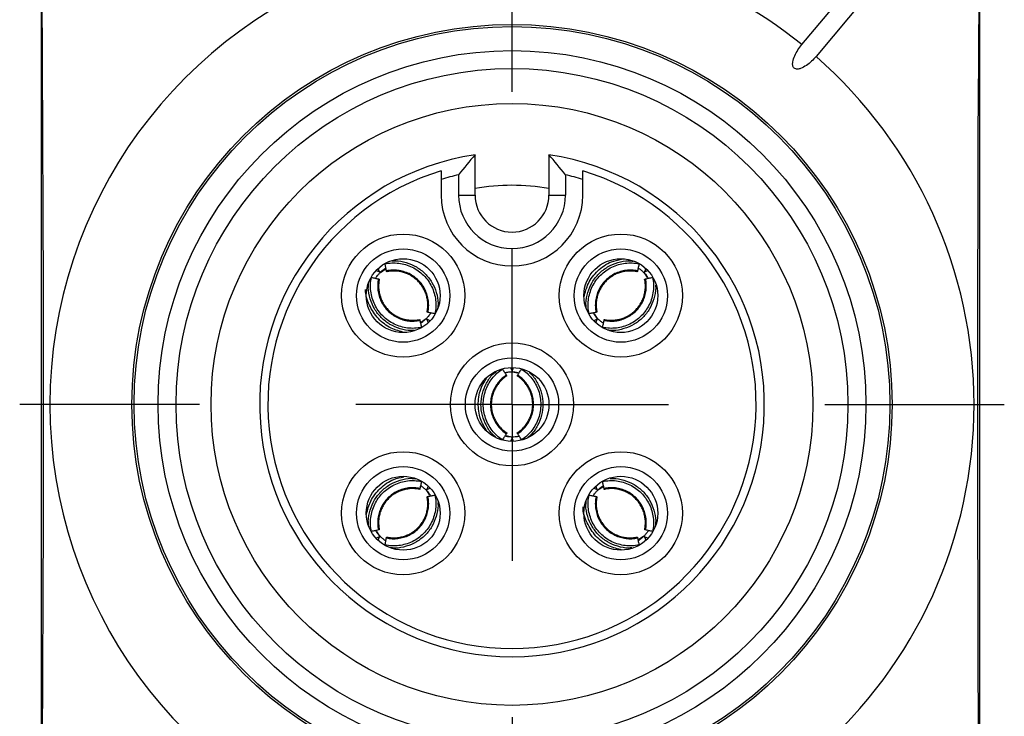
# Model space of a CAD drawing. Header units: millimetres. Extents: x 6 to 273, y 6 to 210.
# Tile 35 of 44: x 199 to 215, y 85 to 96. Entities that reach past the tile are written whole.
import ezdxf

# ---------------------------------------------------------------- set-up
doc = ezdxf.new("R2010")
doc.units = ezdxf.units.MM
doc.linetypes.add('SLD-Center', pattern=[19.05, 15.24, -1.27, 1.27, -1.27])
doc.layers.add('CENTER', color=40, linetype='SLD-Center')

# ---------------------------------------------------------------- blocks, each defined once
blk = doc.blocks.new('SW_CENTERMARKSYMBOL_1')
at = {"layer": 'CENTER', "color": 0}
for p, q in [((0, 5.08), (0, 7.9985)), ((0, 0), (0, 2.54)), ((-5.08, 0), (-7.9985, 0)), ((0, 0), (-2.54, 0)), ((0, 0), (0, -2.54)), ((0, 0), (2.54, 0)), ((5.08, 0), (7.9985, 0)), ((0, -5.08), (0, -7.9985))]:
    blk.add_line(p, q, dxfattribs=at)

msp = doc.modelspace()

# ---------------------------------------------------------------- linework, layer by layer
for p, q in [((212.207, 95.932), (213.92, 97.973)), ((214.149, 97.78), (212.437, 95.739)), ((199.848, 96.795), (199.848, 83.377)), ((215.098, 83.321), (215.098, 96.851)), ((206.898, 93.486), (206.898, 94.142)), ((208.098, 94.142), (208.098, 93.486)), ((206.63, 93.818), (206.63, 93.486)), ((208.366, 93.818), (208.366, 93.486)), ((206.348, 93.741), (206.348, 93.486)), ((208.648, 93.486), (208.648, 93.741)), ((206.63, 93.486), (206.898, 93.486)), ((208.098, 93.486), (208.366, 93.486)), ((205.289, 92.261), (205.346, 92.238)), ((205.346, 92.238), (205.323, 92.294)), ((205.359, 92.232), (205.435, 92.283)), ((209.644, 92.225), (209.695, 92.148)), ((209.673, 92.294), (209.65, 92.238)), ((209.65, 92.238), (209.706, 92.261)), ((208.887, 91.483), (208.836, 91.559)), ((206.101, 91.475), (206.025, 91.425)), ((206.114, 91.47), (206.137, 91.413)), ((206.171, 91.446), (206.114, 91.47)), ((208.881, 91.47), (208.825, 91.446)), ((208.858, 91.413), (208.881, 91.47)), ((207.474, 90.686), (207.498, 90.629)), ((207.498, 90.629), (207.521, 90.686)), ((207.503, 90.616), (207.593, 90.598)), ((207.492, 89.556), (207.403, 89.574)), ((207.498, 89.543), (207.474, 89.486)), ((207.521, 89.486), (207.498, 89.543)), ((206.109, 88.689), (206.159, 88.613)), ((206.137, 88.759), (206.114, 88.702)), ((206.114, 88.702), (206.171, 88.726)), ((208.825, 88.726), (208.881, 88.702)), ((208.881, 88.702), (208.858, 88.759)), ((208.895, 88.697), (208.971, 88.747)), ((205.351, 87.947), (205.301, 88.023)), ((205.346, 87.934), (205.289, 87.911)), ((205.323, 87.878), (205.346, 87.934)), ((209.636, 87.94), (209.56, 87.889)), ((209.706, 87.911), (209.65, 87.934)), ((209.65, 87.934), (209.673, 87.878))]:
    msp.add_line(p, q)
at = {"flags": 128}
for points in [[(199.857, 96.798), (199.865, 95.632), (199.872, 94.433), (199.877, 93.209), (199.88, 91.967), (199.882, 90.714), (199.882, 89.458), (199.88, 88.205), (199.877, 86.963), (199.872, 85.739), (199.865, 84.54), (199.857, 83.374)], [(215.089, 83.317), (215.08, 84.493), (215.074, 85.701), (215.069, 86.936), (215.065, 88.188), (215.064, 89.452), (215.064, 90.72), (215.065, 91.984), (215.069, 93.236), (215.074, 94.471), (215.08, 95.679), (215.089, 96.855)]]:
    msp.add_lwpolyline(points, dxfattribs=at)
for centre, radius in [((207.498, 90.086), 6.175), ((207.498, 90.086), 6.14), ((207.498, 90.086), 5.75), ((207.498, 90.086), 5.458), ((207.498, 90.086), 4.89), ((205.73, 91.854), 1), ((209.266, 91.854), 1), ((205.73, 91.854), 0.758), ((209.266, 91.854), 0.758), ((205.73, 91.854), 0.6), ((209.266, 91.854), 0.6), ((207.498, 90.086), 1), ((207.498, 90.086), 0.758), ((207.498, 90.086), 0.6), ((205.73, 88.318), 1), ((209.266, 88.318), 1), ((205.73, 88.318), 0.758), ((209.266, 88.318), 0.758), ((205.73, 88.318), 0.6), ((209.266, 88.318), 0.6)]:
    msp.add_circle(centre, radius)
for centre, radius, start, end in [((207.498, 90.086), 7.507, 107.8335, 252.1665), ((207.498, 90.086), 7.507, 51.145, 72.1665), ((207.498, 90.086), 7.507, 311.145, 48.855), ((207.498, 90.086), 4.1, 98.415, 81.585), ((207.498, 90.086), 3.966, 106.8557, 73.1443), ((207.498, 90.086), 3.832, 103.0909, 107.4636), ((207.498, 90.086), 3.832, 72.5364, 76.9091), ((207.498, 90.086), 3.56, 80.3207, 99.711), ((207.498, 93.486), 1.15, 180, 0), ((207.498, 93.486), 0.868, 180, 0), ((207.498, 93.486), 0.6, 180, 0)]:
    msp.add_arc(centre, radius, start, end)
for points, knots in [([(212.437, 95.739), (212.391, 95.684), (212.34, 95.635), (212.251, 95.575), (212.22, 95.557), (212.17, 95.539), (212.152, 95.535), (212.116, 95.534), (212.097, 95.538), (212.069, 95.561), (212.062, 95.579), (212.056, 95.615), (212.057, 95.633), (212.065, 95.686), (212.078, 95.72), (212.121, 95.817), (212.161, 95.877), (212.207, 95.932)], [0, 0, 0, 0, 0.25, 0.25, 0.375, 0.375, 0.4375, 0.4375, 0.5, 0.5, 0.5625, 0.5625, 0.625, 0.625, 0.75, 0.75, 1, 1, 1, 1]), ([(205.434, 92.37), (205.47, 92.378), (205.545, 92.388), (205.659, 92.383), (205.77, 92.36), (205.877, 92.319), (205.976, 92.261), (206.063, 92.187), (206.137, 92.099), (206.195, 92.001), (206.237, 91.894), (206.26, 91.782), (206.264, 91.669), (206.254, 91.594), (206.247, 91.558)], [0.0001792, 0.0001792, 0.0001792, 0.0001792, 0.0115826, 0.0231843, 0.0348021, 0.0464325, 0.0580714, 0.0697147, 0.081358, 0.0929969, 0.1046273, 0.1162451, 0.1278468, 0.1392502, 0.1392502, 0.1392502, 0.1392502]), ([(205.459, 92.255), (205.456, 92.265), (205.454, 92.275), (205.452, 92.285), (205.45, 92.294), (205.448, 92.304), (205.446, 92.314), (205.442, 92.333), (205.438, 92.351), (205.434, 92.37)], [0, 0, 0, 0, 0.0000425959, 0.0000425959, 0.0000425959, 0.0000851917, 0.0000851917, 0.0000851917, 0.0001677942, 0.0001677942, 0.0001677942, 0.0001677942]), ([(205.559, 92.416), (205.574, 92.418), (205.648, 92.426), (205.783, 92.394), (205.949, 92.327), (206.091, 92.214), (206.203, 92.073), (206.273, 91.907), (206.304, 91.76), (206.293, 91.672), (206.29, 91.644)], [0, 0, 0, 0, 0.036559, 0.186578, 0.335853, 0.483609, 0.632405, 0.781098, 0.929954, 1, 1, 1, 1]), ([(208.669, 91.835), (208.688, 91.909), (208.727, 92.067), (208.886, 92.266), (209.077, 92.405), (209.22, 92.433), (209.276, 92.444)], [0, 0, 0, 0, 0.2472843, 0.5265452, 0.8164054, 1, 1, 1, 1]), ([(208.705, 91.66), (208.702, 91.683), (208.693, 91.765), (208.725, 91.906), (208.793, 92.073), (208.905, 92.215), (209.047, 92.327), (209.213, 92.396), (209.357, 92.427), (209.442, 92.417), (209.468, 92.414)], [0, 0, 0, 0, 0.054608, 0.202789, 0.350236, 0.496182, 0.643155, 0.790027, 0.937059, 1, 1, 1, 1]), ([(208.749, 91.558), (208.741, 91.594), (208.732, 91.669), (208.736, 91.782), (208.759, 91.894), (208.8, 92.001), (208.859, 92.099), (208.933, 92.187), (209.02, 92.261), (209.119, 92.319), (209.225, 92.36), (209.337, 92.383), (209.451, 92.388), (209.525, 92.378), (209.562, 92.37)], [0.0001792, 0.0001792, 0.0001792, 0.0001792, 0.0115826, 0.0231843, 0.0348021, 0.0464325, 0.0580714, 0.0697147, 0.081358, 0.0929969, 0.1046273, 0.1162451, 0.1278468, 0.1392502, 0.1392502, 0.1392502, 0.1392502]), ([(209.562, 92.37), (209.56, 92.361), (209.558, 92.351), (209.556, 92.341), (209.554, 92.331), (209.551, 92.322), (209.549, 92.312), (209.545, 92.293), (209.541, 92.274), (209.537, 92.255)], [0, 0, 0, 0, 0.0000425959, 0.0000425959, 0.0000425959, 0.0000851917, 0.0000851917, 0.0000851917, 0.0001677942, 0.0001677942, 0.0001677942, 0.0001677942]), ([(206.026, 91.337), (205.99, 91.33), (205.915, 91.32), (205.802, 91.324), (205.69, 91.347), (205.583, 91.388), (205.485, 91.447), (205.397, 91.521), (205.323, 91.608), (205.265, 91.707), (205.224, 91.813), (205.2, 91.925), (205.196, 92.039), (205.206, 92.113), (205.214, 92.15)], [0.0001792, 0.0001792, 0.0001792, 0.0001792, 0.0115826, 0.0231843, 0.0348021, 0.0464325, 0.0580714, 0.0697147, 0.081358, 0.0929969, 0.1046273, 0.1162451, 0.1278468, 0.1392502, 0.1392502, 0.1392502, 0.1392502]), ([(205.214, 92.15), (205.223, 92.148), (205.233, 92.146), (205.243, 92.144), (205.252, 92.142), (205.262, 92.14), (205.272, 92.138), (205.291, 92.133), (205.31, 92.129), (205.328, 92.125)], [0, 0, 0, 0, 0.0000425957, 0.0000425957, 0.0000425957, 0.0000851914, 0.0000851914, 0.0000851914, 0.0001677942, 0.0001677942, 0.0001677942, 0.0001677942]), ([(205.282, 92.135), (205.283, 92.138), (205.292, 92.154), (205.318, 92.189), (205.344, 92.216), (205.355, 92.229)], [0, 0, 0, 0, 0.106195, 0.601774, 1, 1, 1, 1]), ([(205.359, 92.232), (205.376, 92.248), (205.406, 92.275), (205.435, 92.293), (205.449, 92.301)], [0, 0, 0, 0, 0.546533, 1, 1, 1, 1]), ([(206.132, 91.582), (206.138, 91.612), (206.146, 91.674), (206.143, 91.768), (206.124, 91.861), (206.089, 91.949), (206.041, 92.031), (205.98, 92.103), (205.907, 92.165), (205.826, 92.213), (205.737, 92.247), (205.644, 92.266), (205.551, 92.27), (205.489, 92.262), (205.459, 92.255)], [0.0002249, 0.0002249, 0.0002249, 0.0002249, 0.0115826, 0.0231843, 0.0348022, 0.0464325, 0.0580714, 0.0697147, 0.081358, 0.0929969, 0.1046273, 0.1162451, 0.1278468, 0.1392046, 0.1392046, 0.1392046, 0.1392046]), ([(205.462, 92.242), (205.462, 92.242), (205.462, 92.242), (205.462, 92.243), (205.461, 92.244), (205.461, 92.246), (205.46, 92.249), (205.46, 92.251), (205.459, 92.253), (205.459, 92.255)], [0, 0, 0, 0, 0.00001130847, 0.00001130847, 0.00001130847, 0.00002861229, 0.00002861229, 0.00002861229, 0.00003978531, 0.00003978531, 0.00003978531, 0.00003978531]), ([(206.118, 91.586), (206.122, 91.61), (206.13, 91.658), (206.131, 91.732), (206.122, 91.805), (206.103, 91.876), (206.075, 91.944), (206.039, 92.008), (205.994, 92.066), (205.942, 92.118), (205.884, 92.163), (205.82, 92.199), (205.752, 92.227), (205.681, 92.246), (205.608, 92.254), (205.534, 92.254), (205.486, 92.246), (205.462, 92.241)], [0, 0, 0, 0, 0.066704, 0.13341, 0.200116, 0.26682, 0.333548, 0.400278, 0.466964, 0.533605, 0.600264, 0.666951, 0.733616, 0.800213, 0.866765, 0.933358, 1, 1, 1, 1]), ([(209.537, 92.255), (209.507, 92.262), (209.445, 92.27), (209.351, 92.266), (209.258, 92.247), (209.17, 92.213), (209.088, 92.165), (209.016, 92.103), (208.955, 92.031), (208.906, 91.949), (208.872, 91.861), (208.853, 91.768), (208.85, 91.674), (208.857, 91.612), (208.864, 91.582)], [0.0002249, 0.0002249, 0.0002249, 0.0002249, 0.0115826, 0.0231843, 0.0348022, 0.0464325, 0.0580714, 0.0697147, 0.081358, 0.0929969, 0.1046273, 0.1162451, 0.1278468, 0.1392046, 0.1392046, 0.1392046, 0.1392046]), ([(209.534, 92.242), (209.509, 92.246), (209.461, 92.254), (209.388, 92.254), (209.315, 92.245), (209.243, 92.227), (209.175, 92.199), (209.112, 92.163), (209.053, 92.118), (209.002, 92.066), (208.957, 92.008), (208.92, 91.944), (208.892, 91.876), (208.874, 91.805), (208.865, 91.732), (208.865, 91.658), (208.874, 91.61), (208.878, 91.586)], [0, 0, 0, 0, 0.066657, 0.133359, 0.200079, 0.266758, 0.333369, 0.399973, 0.466637, 0.533337, 0.600019, 0.666656, 0.733302, 0.799992, 0.866691, 0.933356, 1, 1, 1, 1]), ([(209.782, 92.15), (209.79, 92.113), (209.799, 92.039), (209.795, 91.925), (209.772, 91.813), (209.731, 91.707), (209.672, 91.608), (209.599, 91.521), (209.511, 91.447), (209.413, 91.388), (209.306, 91.347), (209.194, 91.324), (209.081, 91.32), (209.006, 91.33), (208.969, 91.337)], [0.0001792, 0.0001792, 0.0001792, 0.0001792, 0.0115826, 0.0231843, 0.0348021, 0.0464325, 0.0580714, 0.0697147, 0.081358, 0.0929969, 0.1046273, 0.1162451, 0.1278468, 0.1392502, 0.1392502, 0.1392502, 0.1392502]), ([(209.537, 92.255), (209.536, 92.253), (209.536, 92.251), (209.536, 92.249), (209.535, 92.246), (209.534, 92.244), (209.534, 92.243), (209.534, 92.242), (209.534, 92.242), (209.534, 92.242)], [0, 0, 0, 0, 0.00001113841, 0.00001113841, 0.00001113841, 0.0000284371, 0.0000284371, 0.0000284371, 0.00003979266, 0.00003979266, 0.00003979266, 0.00003979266]), ([(209.547, 92.302), (209.55, 92.301), (209.566, 92.291), (209.601, 92.266), (209.628, 92.24), (209.64, 92.229)], [0, 0, 0, 0, 0.106157, 0.601794, 1, 1, 1, 1]), ([(209.644, 92.225), (209.659, 92.208), (209.687, 92.178), (209.705, 92.148), (209.713, 92.135)], [0, 0, 0, 0, 0.546494, 1, 1, 1, 1]), ([(209.667, 92.125), (209.677, 92.127), (209.687, 92.129), (209.696, 92.132), (209.706, 92.134), (209.716, 92.136), (209.726, 92.138), (209.744, 92.142), (209.763, 92.146), (209.782, 92.15)], [0, 0, 0, 0, 0.0000425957, 0.0000425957, 0.0000425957, 0.0000851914, 0.0000851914, 0.0000851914, 0.0001677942, 0.0001677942, 0.0001677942, 0.0001677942]), ([(205.907, 91.291), (205.89, 91.289), (205.813, 91.281), (205.677, 91.312), (205.511, 91.38), (205.37, 91.492), (205.257, 91.634), (205.189, 91.801), (205.157, 91.944), (205.167, 92.026), (205.169, 92.049)], [0, 0, 0, 0, 0.042665, 0.192783, 0.34209, 0.49237, 0.640745, 0.791497, 0.942369, 1, 1, 1, 1]), ([(205.328, 92.125), (205.322, 92.095), (205.314, 92.033), (205.318, 91.939), (205.337, 91.847), (205.371, 91.758), (205.419, 91.677), (205.48, 91.604), (205.553, 91.543), (205.635, 91.494), (205.723, 91.46), (205.816, 91.441), (205.91, 91.438), (205.971, 91.446), (206.002, 91.452)], [0.0002249, 0.0002249, 0.0002249, 0.0002249, 0.0115826, 0.0231843, 0.0348022, 0.0464325, 0.0580714, 0.0697147, 0.081358, 0.0929969, 0.1046273, 0.1162451, 0.1278468, 0.1392046, 0.1392046, 0.1392046, 0.1392046]), ([(205.328, 92.125), (205.331, 92.125), (205.333, 92.124), (205.335, 92.124), (205.338, 92.123), (205.34, 92.122), (205.341, 92.122), (205.342, 92.122), (205.342, 92.122), (205.342, 92.122)], [0, 0, 0, 0, 0.00001113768, 0.00001113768, 0.00001113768, 0.00002843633, 0.00002843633, 0.00002843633, 0.00003979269, 0.00003979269, 0.00003979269, 0.00003979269]), ([(205.342, 92.122), (205.338, 92.098), (205.33, 92.049), (205.33, 91.976), (205.339, 91.903), (205.357, 91.832), (205.385, 91.764), (205.421, 91.7), (205.466, 91.642), (205.518, 91.59), (205.576, 91.545), (205.64, 91.508), (205.708, 91.48), (205.779, 91.462), (205.852, 91.453), (205.926, 91.453), (205.974, 91.462), (205.998, 91.466)], [0, 0, 0, 0, 0.06665, 0.133346, 0.20006, 0.266735, 0.333342, 0.399945, 0.466607, 0.533308, 0.599991, 0.66663, 0.733279, 0.799973, 0.866677, 0.933349, 1, 1, 1, 1]), ([(208.994, 91.452), (209.024, 91.446), (209.086, 91.438), (209.18, 91.441), (209.273, 91.46), (209.361, 91.494), (209.443, 91.543), (209.515, 91.604), (209.577, 91.677), (209.625, 91.758), (209.659, 91.847), (209.678, 91.939), (209.682, 92.033), (209.674, 92.095), (209.667, 92.125)], [0.0002249, 0.0002249, 0.0002249, 0.0002249, 0.0115826, 0.0231843, 0.0348022, 0.0464325, 0.0580714, 0.0697147, 0.081358, 0.0929969, 0.1046273, 0.1162451, 0.1278468, 0.1392046, 0.1392046, 0.1392046, 0.1392046]), ([(208.998, 91.466), (209.022, 91.462), (209.07, 91.453), (209.144, 91.453), (209.217, 91.462), (209.288, 91.481), (209.356, 91.508), (209.42, 91.545), (209.478, 91.59), (209.53, 91.642), (209.574, 91.7), (209.611, 91.764), (209.639, 91.832), (209.657, 91.903), (209.666, 91.976), (209.666, 92.049), (209.657, 92.098), (209.653, 92.122)], [0, 0, 0, 0, 0.066697, 0.133397, 0.200098, 0.266799, 0.333524, 0.400252, 0.466938, 0.533578, 0.600238, 0.666927, 0.733595, 0.800196, 0.866753, 0.933351, 1, 1, 1, 1]), ([(209.829, 92.024), (209.83, 92.009), (209.838, 91.935), (209.808, 91.801), (209.739, 91.635), (209.627, 91.493), (209.485, 91.381), (209.318, 91.312), (209.168, 91.28), (209.078, 91.291), (209.048, 91.295)], [0, 0, 0, 0, 0.037171, 0.185234, 0.332499, 0.480723, 0.627068, 0.775759, 0.924566, 1, 1, 1, 1]), ([(209.654, 92.122), (209.653, 92.122), (209.654, 92.122), (209.655, 92.122), (209.656, 92.122), (209.658, 92.123), (209.661, 92.124), (209.663, 92.124), (209.665, 92.125), (209.667, 92.125)], [0, 0, 0, 0, 0.00001130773, 0.00001130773, 0.00001130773, 0.0000286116, 0.0000286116, 0.0000286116, 0.00003978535, 0.00003978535, 0.00003978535, 0.00003978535]), ([(205.755, 91.255), (205.679, 91.274), (205.52, 91.314), (205.315, 91.474), (205.174, 91.692), (205.113, 91.866), (205.118, 91.953), (205.118, 91.955)], [0, 0, 0, 0, 0.229449, 0.48103, 0.742165, 0.994744, 1, 1, 1, 1]), ([(206.179, 91.572), (206.177, 91.569), (206.168, 91.553), (206.142, 91.519), (206.116, 91.491), (206.105, 91.479)], [0, 0, 0, 0, 0.106179, 0.601783, 1, 1, 1, 1]), ([(206.132, 91.582), (206.129, 91.583), (206.127, 91.583), (206.125, 91.584), (206.122, 91.585), (206.12, 91.585), (206.119, 91.585), (206.118, 91.586), (206.118, 91.586), (206.118, 91.586)], [0, 0, 0, 0, 0.00001113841, 0.00001113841, 0.00001113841, 0.0000284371, 0.0000284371, 0.0000284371, 0.00003979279, 0.00003979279, 0.00003979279, 0.00003979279]), ([(206.247, 91.558), (206.237, 91.56), (206.227, 91.562), (206.217, 91.564), (206.208, 91.566), (206.198, 91.568), (206.188, 91.57), (206.169, 91.574), (206.151, 91.578), (206.132, 91.582)], [0, 0, 0, 0, 0.0000425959, 0.0000425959, 0.0000425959, 0.0000851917, 0.0000851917, 0.0000851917, 0.0001677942, 0.0001677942, 0.0001677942, 0.0001677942]), ([(208.864, 91.582), (208.854, 91.58), (208.844, 91.578), (208.835, 91.576), (208.825, 91.574), (208.815, 91.572), (208.806, 91.57), (208.787, 91.566), (208.768, 91.562), (208.749, 91.558)], [0, 0, 0, 0, 0.0000425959, 0.0000425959, 0.0000425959, 0.0000851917, 0.0000851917, 0.0000851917, 0.0001677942, 0.0001677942, 0.0001677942, 0.0001677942]), ([(208.887, 91.483), (208.872, 91.5), (208.844, 91.53), (208.826, 91.559), (208.818, 91.572)], [0, 0, 0, 0, 0.5472349, 1, 1, 1, 1]), ([(208.878, 91.586), (208.878, 91.586), (208.877, 91.586), (208.877, 91.585), (208.876, 91.585), (208.874, 91.585), (208.871, 91.584), (208.869, 91.583), (208.866, 91.583), (208.864, 91.582)], [0, 0, 0, 0, 0.00001113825, 0.00001113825, 0.00001113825, 0.00002844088, 0.00002844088, 0.00002844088, 0.00003979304, 0.00003979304, 0.00003979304, 0.00003979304]), ([(205.998, 91.466), (205.998, 91.466), (205.998, 91.466), (205.998, 91.465), (205.999, 91.464), (205.999, 91.462), (206, 91.459), (206, 91.457), (206.001, 91.455), (206.002, 91.452)], [0, 0, 0, 0, 0.00001113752, 0.00001113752, 0.00001113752, 0.00002844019, 0.00002844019, 0.00002844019, 0.00003979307, 0.00003979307, 0.00003979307, 0.00003979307]), ([(206.002, 91.452), (206.004, 91.442), (206.006, 91.433), (206.008, 91.423), (206.01, 91.413), (206.012, 91.404), (206.014, 91.394), (206.018, 91.375), (206.022, 91.356), (206.026, 91.337)], [0, 0, 0, 0, 0.0000425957, 0.0000425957, 0.0000425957, 0.0000851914, 0.0000851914, 0.0000851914, 0.0001677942, 0.0001677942, 0.0001677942, 0.0001677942]), ([(206.101, 91.475), (206.084, 91.46), (206.054, 91.432), (206.025, 91.414), (206.012, 91.406)], [0, 0, 0, 0, 0.5472548, 1, 1, 1, 1]), ([(208.984, 91.405), (208.981, 91.407), (208.965, 91.416), (208.931, 91.441), (208.903, 91.467), (208.891, 91.479)], [0, 0, 0, 0, 0.106151, 0.601796, 1, 1, 1, 1]), ([(208.969, 91.337), (208.971, 91.347), (208.974, 91.357), (208.976, 91.366), (208.978, 91.376), (208.98, 91.386), (208.982, 91.396), (208.986, 91.414), (208.99, 91.433), (208.994, 91.452)], [0, 0, 0, 0, 0.0000425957, 0.0000425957, 0.0000425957, 0.0000851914, 0.0000851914, 0.0000851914, 0.0001677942, 0.0001677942, 0.0001677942, 0.0001677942]), ([(208.994, 91.452), (208.995, 91.455), (208.995, 91.457), (208.996, 91.459), (208.996, 91.462), (208.997, 91.464), (208.997, 91.465), (208.997, 91.466), (208.998, 91.466), (208.998, 91.466)], [0, 0, 0, 0, 0.00001113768, 0.00001113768, 0.00001113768, 0.00002843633, 0.00002843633, 0.00002843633, 0.00003979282, 0.00003979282, 0.00003979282, 0.00003979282]), ([(207.229, 89.56), (207.215, 89.571), (207.153, 89.621), (207.077, 89.74), (207.008, 89.906), (206.987, 90.085), (207.009, 90.265), (207.078, 90.431), (207.157, 90.555), (207.223, 90.608), (207.242, 90.623)], [0, 0, 0, 0, 0.047142, 0.196102, 0.344258, 0.49338, 0.640611, 0.790201, 0.93991, 1, 1, 1, 1]), ([(207.342, 89.511), (207.311, 89.532), (207.251, 89.578), (207.174, 89.661), (207.111, 89.756), (207.065, 89.861), (207.037, 89.972), (207.027, 90.086), (207.037, 90.2), (207.065, 90.311), (207.111, 90.416), (207.174, 90.511), (207.251, 90.594), (207.311, 90.64), (207.342, 90.661)], [0.0001792, 0.0001792, 0.0001792, 0.0001792, 0.0115826, 0.0231843, 0.0348021, 0.0464325, 0.0580714, 0.0697147, 0.081358, 0.0929969, 0.1046273, 0.1162451, 0.1278468, 0.1392502, 0.1392502, 0.1392502, 0.1392502]), ([(207.406, 90.562), (207.38, 90.545), (207.331, 90.507), (207.267, 90.438), (207.215, 90.359), (207.176, 90.273), (207.153, 90.181), (207.145, 90.086), (207.153, 89.991), (207.176, 89.899), (207.215, 89.813), (207.267, 89.734), (207.331, 89.665), (207.38, 89.627), (207.406, 89.61)], [0.0002249, 0.0002249, 0.0002249, 0.0002249, 0.0115826, 0.0231843, 0.0348022, 0.0464325, 0.0580714, 0.0697147, 0.081358, 0.0929969, 0.1046273, 0.1162451, 0.1278468, 0.1392046, 0.1392046, 0.1392046, 0.1392046]), ([(207.413, 90.55), (207.393, 90.536), (207.353, 90.507), (207.301, 90.455), (207.256, 90.398), (207.218, 90.334), (207.19, 90.266), (207.171, 90.195), (207.161, 90.123), (207.161, 90.049), (207.171, 89.976), (207.19, 89.905), (207.219, 89.838), (207.256, 89.774), (207.301, 89.716), (207.353, 89.665), (207.393, 89.637), (207.413, 89.622)], [0, 0, 0, 0, 0.066697, 0.133397, 0.200098, 0.266799, 0.333524, 0.400252, 0.466938, 0.533578, 0.600238, 0.666927, 0.733595, 0.800196, 0.866753, 0.933351, 1, 1, 1, 1]), ([(207.342, 90.661), (207.347, 90.652), (207.353, 90.644), (207.358, 90.636), (207.364, 90.627), (207.369, 90.619), (207.375, 90.611), (207.385, 90.594), (207.395, 90.578), (207.406, 90.562)], [0, 0, 0, 0, 0.0000425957, 0.0000425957, 0.0000425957, 0.0000851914, 0.0000851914, 0.0000851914, 0.0001677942, 0.0001677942, 0.0001677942, 0.0001677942]), ([(207.38, 90.602), (207.383, 90.603), (207.401, 90.608), (207.443, 90.614), (207.481, 90.615), (207.498, 90.616)], [0, 0, 0, 0, 0.106161, 0.601792, 1, 1, 1, 1]), ([(207.406, 90.562), (207.407, 90.56), (207.408, 90.558), (207.409, 90.556), (207.411, 90.554), (207.412, 90.552), (207.413, 90.551), (207.413, 90.55), (207.413, 90.55), (207.413, 90.55)], [0, 0, 0, 0, 0.00001113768, 0.00001113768, 0.00001113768, 0.00002843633, 0.00002843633, 0.00002843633, 0.00003979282, 0.00003979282, 0.00003979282, 0.00003979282]), ([(207.503, 90.616), (207.526, 90.615), (207.567, 90.613), (207.6, 90.605), (207.615, 90.602)], [0, 0, 0, 0, 0.547235, 1, 1, 1, 1]), ([(207.583, 90.55), (207.583, 90.55), (207.583, 90.55), (207.583, 90.551), (207.584, 90.552), (207.585, 90.554), (207.586, 90.556), (207.587, 90.558), (207.589, 90.56), (207.59, 90.562)], [0, 0, 0, 0, 0.00001113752, 0.00001113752, 0.00001113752, 0.00002844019, 0.00002844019, 0.00002844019, 0.00003979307, 0.00003979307, 0.00003979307, 0.00003979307]), ([(207.583, 89.622), (207.603, 89.636), (207.643, 89.665), (207.695, 89.717), (207.74, 89.774), (207.777, 89.838), (207.806, 89.905), (207.825, 89.976), (207.835, 90.049), (207.835, 90.123), (207.825, 90.196), (207.806, 90.267), (207.777, 90.334), (207.74, 90.398), (207.695, 90.455), (207.643, 90.507), (207.603, 90.536), (207.583, 90.55)], [0, 0, 0, 0, 0.06665, 0.133346, 0.200061, 0.266736, 0.333344, 0.399946, 0.466608, 0.533309, 0.599992, 0.666631, 0.73328, 0.799974, 0.866678, 0.933349, 1, 1, 1, 1]), ([(207.59, 90.562), (207.595, 90.57), (207.601, 90.579), (207.606, 90.587), (207.611, 90.595), (207.617, 90.604), (207.622, 90.612), (207.633, 90.628), (207.643, 90.645), (207.654, 90.661)], [0, 0, 0, 0, 0.0000425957, 0.0000425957, 0.0000425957, 0.0000851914, 0.0000851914, 0.0000851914, 0.0001677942, 0.0001677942, 0.0001677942, 0.0001677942]), ([(207.59, 89.61), (207.616, 89.627), (207.665, 89.665), (207.729, 89.734), (207.781, 89.813), (207.819, 89.899), (207.843, 89.991), (207.851, 90.086), (207.843, 90.181), (207.819, 90.273), (207.781, 90.359), (207.729, 90.438), (207.665, 90.507), (207.616, 90.545), (207.59, 90.562)], [0.0002249, 0.0002249, 0.0002249, 0.0002249, 0.0115826, 0.0231843, 0.0348022, 0.0464325, 0.0580714, 0.0697147, 0.081358, 0.0929969, 0.1046273, 0.1162451, 0.1278468, 0.1392046, 0.1392046, 0.1392046, 0.1392046]), ([(207.654, 90.661), (207.685, 90.64), (207.744, 90.594), (207.822, 90.511), (207.885, 90.416), (207.931, 90.311), (207.959, 90.2), (207.969, 90.086), (207.959, 89.972), (207.931, 89.861), (207.885, 89.756), (207.822, 89.661), (207.744, 89.578), (207.685, 89.532), (207.654, 89.511)], [0.0001792, 0.0001792, 0.0001792, 0.0001792, 0.0115826, 0.0231843, 0.0348021, 0.0464325, 0.0580714, 0.0697147, 0.081358, 0.0929969, 0.1046273, 0.1162451, 0.1278468, 0.1392502, 0.1392502, 0.1392502, 0.1392502]), ([(207.776, 90.604), (207.788, 90.595), (207.846, 90.548), (207.918, 90.432), (207.987, 90.266), (208.008, 90.087), (207.987, 89.907), (207.918, 89.741), (207.835, 89.613), (207.765, 89.558), (207.742, 89.54)], [0, 0, 0, 0, 0.036429, 0.185114, 0.332998, 0.481845, 0.628804, 0.778119, 0.927552, 1, 1, 1, 1]), ([(207.091, 89.648), (207.051, 89.715), (206.967, 89.855), (206.938, 90.109), (206.975, 90.342), (207.055, 90.462), (207.086, 90.508)], [0, 0, 0, 0, 0.250637, 0.529571, 0.819089, 1, 1, 1, 1]), ([(207.406, 89.61), (207.4, 89.602), (207.395, 89.593), (207.39, 89.585), (207.384, 89.577), (207.379, 89.568), (207.374, 89.56), (207.363, 89.544), (207.353, 89.527), (207.342, 89.511)], [0, 0, 0, 0, 0.0000425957, 0.0000425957, 0.0000425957, 0.0000851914, 0.0000851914, 0.0000851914, 0.0001677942, 0.0001677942, 0.0001677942, 0.0001677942]), ([(207.413, 89.622), (207.413, 89.622), (207.413, 89.622), (207.413, 89.621), (207.412, 89.62), (207.411, 89.618), (207.409, 89.616), (207.408, 89.614), (207.407, 89.612), (207.406, 89.61)], [0, 0, 0, 0, 0.00001130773, 0.00001130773, 0.00001130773, 0.0000286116, 0.0000286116, 0.0000286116, 0.00003978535, 0.00003978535, 0.00003978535, 0.00003978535]), ([(207.59, 89.61), (207.589, 89.612), (207.587, 89.614), (207.586, 89.616), (207.585, 89.618), (207.584, 89.62), (207.583, 89.621), (207.583, 89.622), (207.583, 89.622), (207.583, 89.622)], [0, 0, 0, 0, 0.00001113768, 0.00001113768, 0.00001113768, 0.00002843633, 0.00002843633, 0.00002843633, 0.00003979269, 0.00003979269, 0.00003979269, 0.00003979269]), ([(207.654, 89.511), (207.648, 89.52), (207.643, 89.528), (207.637, 89.536), (207.632, 89.545), (207.627, 89.553), (207.621, 89.561), (207.611, 89.578), (207.6, 89.594), (207.59, 89.61)], [0, 0, 0, 0, 0.0000425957, 0.0000425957, 0.0000425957, 0.0000851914, 0.0000851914, 0.0000851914, 0.0001677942, 0.0001677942, 0.0001677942, 0.0001677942]), ([(207.492, 89.556), (207.47, 89.557), (207.429, 89.559), (207.395, 89.567), (207.38, 89.57)], [0, 0, 0, 0, 0.546493, 1, 1, 1, 1]), ([(207.616, 89.57), (207.613, 89.569), (207.595, 89.564), (207.553, 89.558), (207.515, 89.556), (207.498, 89.556)], [0, 0, 0, 0, 0.106146, 0.601799, 1, 1, 1, 1]), ([(205.134, 88.3), (205.152, 88.374), (205.191, 88.531), (205.351, 88.73), (205.542, 88.87), (205.685, 88.898), (205.74, 88.908)], [0, 0, 0, 0, 0.247284, 0.526545, 0.816405, 1, 1, 1, 1]), ([(205.169, 88.125), (205.167, 88.147), (205.157, 88.229), (205.189, 88.371), (205.257, 88.537), (205.369, 88.679), (205.511, 88.791), (205.677, 88.861), (205.822, 88.892), (205.907, 88.882), (205.932, 88.879)], [0, 0, 0, 0, 0.054608, 0.202789, 0.350236, 0.496182, 0.643155, 0.790027, 0.937059, 1, 1, 1, 1]), ([(205.214, 88.022), (205.206, 88.059), (205.196, 88.133), (205.2, 88.247), (205.224, 88.359), (205.265, 88.465), (205.323, 88.564), (205.397, 88.651), (205.485, 88.725), (205.583, 88.784), (205.69, 88.825), (205.802, 88.848), (205.915, 88.852), (205.99, 88.842), (206.026, 88.835)], [0.0001792, 0.0001792, 0.0001792, 0.0001792, 0.0115826, 0.0231843, 0.0348021, 0.0464325, 0.0580714, 0.0697147, 0.081358, 0.0929969, 0.1046273, 0.1162451, 0.1278468, 0.1392502, 0.1392502, 0.1392502, 0.1392502]), ([(206.026, 88.835), (206.024, 88.825), (206.022, 88.815), (206.02, 88.806), (206.018, 88.796), (206.016, 88.786), (206.014, 88.776), (206.01, 88.758), (206.006, 88.739), (206.002, 88.72)], [0, 0, 0, 0, 0.0000425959, 0.0000425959, 0.0000425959, 0.0000851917, 0.0000851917, 0.0000851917, 0.0001677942, 0.0001677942, 0.0001677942, 0.0001677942]), ([(208.969, 88.835), (209.006, 88.842), (209.081, 88.852), (209.194, 88.848), (209.306, 88.825), (209.413, 88.784), (209.511, 88.725), (209.599, 88.651), (209.672, 88.564), (209.731, 88.465), (209.772, 88.359), (209.795, 88.247), (209.799, 88.133), (209.79, 88.059), (209.782, 88.022)], [0.0001792, 0.0001792, 0.0001792, 0.0001792, 0.0115826, 0.0231843, 0.0348021, 0.0464325, 0.0580714, 0.0697147, 0.081358, 0.0929969, 0.1046273, 0.1162451, 0.1278468, 0.1392502, 0.1392502, 0.1392502, 0.1392502]), ([(208.994, 88.72), (208.992, 88.73), (208.99, 88.739), (208.988, 88.749), (208.986, 88.759), (208.984, 88.768), (208.981, 88.778), (208.977, 88.797), (208.973, 88.816), (208.969, 88.835)], [0, 0, 0, 0, 0.0000425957, 0.0000425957, 0.0000425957, 0.0000851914, 0.0000851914, 0.0000851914, 0.0001677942, 0.0001677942, 0.0001677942, 0.0001677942]), ([(209.095, 88.881), (209.109, 88.882), (209.184, 88.89), (209.318, 88.859), (209.485, 88.791), (209.627, 88.679), (209.739, 88.537), (209.808, 88.371), (209.839, 88.224), (209.829, 88.137), (209.825, 88.109)], [0, 0, 0, 0, 0.036559, 0.186578, 0.335853, 0.48361, 0.632405, 0.781099, 0.929954, 1, 1, 1, 1]), ([(206.002, 88.72), (205.971, 88.726), (205.91, 88.734), (205.816, 88.731), (205.723, 88.712), (205.635, 88.678), (205.553, 88.629), (205.48, 88.568), (205.419, 88.495), (205.371, 88.414), (205.337, 88.325), (205.318, 88.233), (205.314, 88.139), (205.322, 88.077), (205.328, 88.047)], [0.0002249, 0.0002249, 0.0002249, 0.0002249, 0.0115826, 0.0231843, 0.0348022, 0.0464325, 0.0580714, 0.0697147, 0.081358, 0.0929969, 0.1046273, 0.1162451, 0.1278468, 0.1392046, 0.1392046, 0.1392046, 0.1392046]), ([(205.998, 88.706), (205.974, 88.71), (205.926, 88.719), (205.852, 88.719), (205.779, 88.71), (205.708, 88.691), (205.64, 88.664), (205.576, 88.627), (205.517, 88.582), (205.466, 88.53), (205.421, 88.472), (205.385, 88.408), (205.357, 88.34), (205.338, 88.269), (205.329, 88.196), (205.33, 88.123), (205.338, 88.074), (205.342, 88.05)], [0, 0, 0, 0, 0.0667045, 0.1334104, 0.2001165, 0.2668207, 0.3335491, 0.4002795, 0.4669657, 0.5336058, 0.6002653, 0.6669523, 0.7336169, 0.8002138, 0.8667658, 0.9333583, 1, 1, 1, 1]), ([(206.002, 88.72), (206.001, 88.717), (206, 88.715), (206, 88.713), (205.999, 88.71), (205.999, 88.708), (205.998, 88.707), (205.998, 88.706), (205.998, 88.706), (205.998, 88.706)], [0, 0, 0, 0, 0.00001113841, 0.00001113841, 0.00001113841, 0.0000284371, 0.0000284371, 0.0000284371, 0.00003979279, 0.00003979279, 0.00003979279, 0.00003979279]), ([(206.012, 88.767), (206.015, 88.765), (206.031, 88.756), (206.065, 88.731), (206.093, 88.705), (206.105, 88.693)], [0, 0, 0, 0, 0.106157, 0.601794, 1, 1, 1, 1]), ([(206.109, 88.689), (206.124, 88.672), (206.152, 88.642), (206.17, 88.613), (206.178, 88.6)], [0, 0, 0, 0, 0.54723, 1, 1, 1, 1]), ([(208.817, 88.6), (208.819, 88.603), (208.828, 88.619), (208.853, 88.653), (208.879, 88.681), (208.891, 88.693)], [0, 0, 0, 0, 0.106123, 0.601801, 1, 1, 1, 1]), ([(208.895, 88.697), (208.911, 88.712), (208.942, 88.74), (208.971, 88.758), (208.984, 88.766)], [0, 0, 0, 0, 0.547211, 1, 1, 1, 1]), ([(209.667, 88.047), (209.674, 88.077), (209.682, 88.139), (209.678, 88.233), (209.659, 88.325), (209.625, 88.414), (209.577, 88.495), (209.515, 88.568), (209.443, 88.629), (209.361, 88.678), (209.273, 88.712), (209.18, 88.731), (209.086, 88.734), (209.024, 88.726), (208.994, 88.72)], [0.0002249, 0.0002249, 0.0002249, 0.0002249, 0.0115826, 0.0231843, 0.0348022, 0.0464325, 0.0580714, 0.0697147, 0.081358, 0.0929969, 0.1046273, 0.1162451, 0.1278468, 0.1392046, 0.1392046, 0.1392046, 0.1392046]), ([(208.998, 88.706), (208.998, 88.706), (208.997, 88.706), (208.997, 88.707), (208.997, 88.708), (208.996, 88.71), (208.996, 88.713), (208.995, 88.715), (208.995, 88.717), (208.994, 88.72)], [0, 0, 0, 0, 0.00001113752, 0.00001113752, 0.00001113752, 0.00002844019, 0.00002844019, 0.00002844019, 0.00003979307, 0.00003979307, 0.00003979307, 0.00003979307]), ([(209.654, 88.05), (209.658, 88.074), (209.666, 88.123), (209.666, 88.196), (209.657, 88.269), (209.639, 88.34), (209.611, 88.408), (209.574, 88.472), (209.53, 88.53), (209.478, 88.582), (209.419, 88.627), (209.356, 88.664), (209.288, 88.691), (209.217, 88.71), (209.144, 88.719), (209.07, 88.719), (209.022, 88.71), (208.998, 88.706)], [0, 0, 0, 0, 0.0666506, 0.1333467, 0.2000616, 0.2667366, 0.3333446, 0.3999473, 0.4666097, 0.53331, 0.5999927, 0.666632, 0.7332806, 0.7999743, 0.8666781, 0.9333495, 1, 1, 1, 1]), ([(206.247, 88.614), (206.254, 88.578), (206.264, 88.503), (206.26, 88.39), (206.237, 88.278), (206.195, 88.171), (206.137, 88.073), (206.063, 87.985), (205.976, 87.911), (205.877, 87.853), (205.77, 87.812), (205.659, 87.789), (205.545, 87.784), (205.47, 87.794), (205.434, 87.802)], [0.0001792, 0.0001792, 0.0001792, 0.0001792, 0.0115826, 0.0231843, 0.0348021, 0.0464325, 0.0580714, 0.0697147, 0.081358, 0.0929969, 0.1046273, 0.1162451, 0.1278468, 0.1392502, 0.1392502, 0.1392502, 0.1392502]), ([(205.459, 87.916), (205.489, 87.91), (205.551, 87.902), (205.644, 87.906), (205.737, 87.925), (205.826, 87.959), (205.907, 88.007), (205.98, 88.069), (206.041, 88.141), (206.089, 88.223), (206.124, 88.311), (206.143, 88.404), (206.146, 88.498), (206.138, 88.56), (206.132, 88.59)], [0.0002249, 0.0002249, 0.0002249, 0.0002249, 0.0115826, 0.0231843, 0.0348022, 0.0464325, 0.0580714, 0.0697147, 0.081358, 0.0929969, 0.1046273, 0.1162451, 0.1278468, 0.1392046, 0.1392046, 0.1392046, 0.1392046]), ([(205.462, 87.93), (205.486, 87.926), (205.534, 87.918), (205.608, 87.918), (205.681, 87.927), (205.752, 87.945), (205.82, 87.973), (205.884, 88.009), (205.942, 88.054), (205.994, 88.106), (206.039, 88.164), (206.076, 88.228), (206.103, 88.296), (206.122, 88.367), (206.131, 88.44), (206.13, 88.514), (206.122, 88.562), (206.118, 88.586)], [0, 0, 0, 0, 0.066657, 0.133359, 0.200079, 0.266758, 0.333369, 0.399973, 0.466637, 0.533337, 0.600019, 0.666656, 0.733302, 0.799992, 0.866691, 0.933356, 1, 1, 1, 1]), ([(206.293, 88.491), (206.294, 88.475), (206.302, 88.4), (206.271, 88.266), (206.203, 88.099), (206.091, 87.957), (205.949, 87.845), (205.783, 87.776), (205.633, 87.744), (205.543, 87.755), (205.513, 87.759)], [0, 0, 0, 0, 0.037543, 0.186387, 0.334494, 0.481093, 0.628723, 0.776252, 0.923942, 1, 1, 1, 1]), ([(206.118, 88.586), (206.118, 88.586), (206.118, 88.586), (206.119, 88.587), (206.12, 88.587), (206.122, 88.587), (206.125, 88.588), (206.127, 88.589), (206.129, 88.589), (206.132, 88.59)], [0, 0, 0, 0, 0.00001113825, 0.00001113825, 0.00001113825, 0.00002844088, 0.00002844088, 0.00002844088, 0.00003979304, 0.00003979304, 0.00003979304, 0.00003979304]), ([(206.132, 88.59), (206.142, 88.592), (206.151, 88.594), (206.161, 88.596), (206.171, 88.598), (206.18, 88.6), (206.19, 88.602), (206.209, 88.606), (206.228, 88.61), (206.247, 88.614)], [0, 0, 0, 0, 0.0000425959, 0.0000425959, 0.0000425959, 0.0000851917, 0.0000851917, 0.0000851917, 0.0001677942, 0.0001677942, 0.0001677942, 0.0001677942]), ([(209.444, 87.756), (209.427, 87.754), (209.35, 87.746), (209.213, 87.777), (209.046, 87.845), (208.904, 87.958), (208.792, 88.099), (208.723, 88.265), (208.692, 88.407), (208.702, 88.49), (208.705, 88.513)], [0, 0, 0, 0, 0.043276, 0.194176, 0.344329, 0.492954, 0.642624, 0.792191, 0.941922, 1, 1, 1, 1]), ([(209.562, 87.802), (209.525, 87.794), (209.451, 87.784), (209.337, 87.789), (209.225, 87.812), (209.119, 87.853), (209.02, 87.911), (208.933, 87.985), (208.859, 88.073), (208.8, 88.171), (208.759, 88.278), (208.736, 88.39), (208.732, 88.503), (208.741, 88.578), (208.749, 88.614)], [0.0001792, 0.0001792, 0.0001792, 0.0001792, 0.0115826, 0.0231843, 0.0348021, 0.0464325, 0.0580714, 0.0697147, 0.081358, 0.0929969, 0.1046273, 0.1162451, 0.1278468, 0.1392502, 0.1392502, 0.1392502, 0.1392502]), ([(208.749, 88.614), (208.759, 88.612), (208.769, 88.61), (208.778, 88.608), (208.788, 88.606), (208.798, 88.604), (208.807, 88.602), (208.826, 88.598), (208.845, 88.594), (208.864, 88.59)], [0, 0, 0, 0, 0.0000425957, 0.0000425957, 0.0000425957, 0.0000851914, 0.0000851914, 0.0000851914, 0.0001677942, 0.0001677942, 0.0001677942, 0.0001677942]), ([(208.864, 88.59), (208.857, 88.56), (208.85, 88.498), (208.853, 88.404), (208.872, 88.311), (208.906, 88.223), (208.955, 88.141), (209.016, 88.069), (209.088, 88.007), (209.17, 87.959), (209.258, 87.925), (209.351, 87.906), (209.445, 87.902), (209.507, 87.91), (209.537, 87.916)], [0.0002249, 0.0002249, 0.0002249, 0.0002249, 0.0115826, 0.0231843, 0.0348022, 0.0464325, 0.0580714, 0.0697147, 0.081358, 0.0929969, 0.1046273, 0.1162451, 0.1278468, 0.1392046, 0.1392046, 0.1392046, 0.1392046]), ([(208.864, 88.59), (208.866, 88.589), (208.869, 88.589), (208.871, 88.588), (208.873, 88.587), (208.876, 88.587), (208.877, 88.587), (208.877, 88.586), (208.878, 88.586), (208.878, 88.586)], [0, 0, 0, 0, 0.00001113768, 0.00001113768, 0.00001113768, 0.00002843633, 0.00002843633, 0.00002843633, 0.00003979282, 0.00003979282, 0.00003979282, 0.00003979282]), ([(208.878, 88.586), (208.874, 88.562), (208.865, 88.514), (208.865, 88.44), (208.874, 88.367), (208.892, 88.296), (208.92, 88.228), (208.957, 88.164), (209.001, 88.106), (209.053, 88.054), (209.112, 88.009), (209.176, 87.973), (209.244, 87.945), (209.315, 87.926), (209.388, 87.918), (209.461, 87.918), (209.509, 87.926), (209.533, 87.931)], [0, 0, 0, 0, 0.066698, 0.133398, 0.200099, 0.2668, 0.333525, 0.400254, 0.466939, 0.533579, 0.600239, 0.666928, 0.733596, 0.800196, 0.866753, 0.933352, 1, 1, 1, 1]), ([(209.29, 87.72), (209.215, 87.738), (209.054, 87.778), (208.851, 87.938), (208.709, 88.158), (208.648, 88.332), (208.654, 88.422), (208.654, 88.424)], [0, 0, 0, 0, 0.227035, 0.483563, 0.735338, 0.995381, 1, 1, 1, 1]), ([(205.328, 88.047), (205.319, 88.045), (205.309, 88.042), (205.299, 88.04), (205.29, 88.038), (205.28, 88.036), (205.27, 88.034), (205.251, 88.03), (205.232, 88.026), (205.214, 88.022)], [0, 0, 0, 0, 0.0000425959, 0.0000425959, 0.0000425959, 0.0000851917, 0.0000851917, 0.0000851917, 0.0001677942, 0.0001677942, 0.0001677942, 0.0001677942]), ([(205.351, 87.947), (205.336, 87.964), (205.309, 87.994), (205.291, 88.024), (205.282, 88.037)], [0, 0, 0, 0, 0.546498, 1, 1, 1, 1]), ([(205.342, 88.05), (205.342, 88.05), (205.342, 88.05), (205.341, 88.05), (205.34, 88.05), (205.338, 88.049), (205.335, 88.048), (205.333, 88.048), (205.331, 88.047), (205.328, 88.047)], [0, 0, 0, 0, 0.00001130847, 0.00001130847, 0.00001130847, 0.00002861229, 0.00002861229, 0.00002861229, 0.00003978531, 0.00003978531, 0.00003978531, 0.00003978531]), ([(209.714, 88.037), (209.712, 88.034), (209.703, 88.018), (209.678, 87.983), (209.652, 87.956), (209.64, 87.943)], [0, 0, 0, 0, 0.10611, 0.601808, 1, 1, 1, 1]), ([(209.667, 88.047), (209.665, 88.047), (209.663, 88.048), (209.661, 88.048), (209.658, 88.049), (209.656, 88.05), (209.655, 88.05), (209.654, 88.05), (209.653, 88.05), (209.654, 88.05)], [0, 0, 0, 0, 0.00001113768, 0.00001113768, 0.00001113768, 0.00002843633, 0.00002843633, 0.00002843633, 0.00003979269, 0.00003979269, 0.00003979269, 0.00003979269]), ([(209.782, 88.022), (209.772, 88.024), (209.763, 88.026), (209.753, 88.028), (209.743, 88.03), (209.734, 88.032), (209.724, 88.034), (209.705, 88.038), (209.686, 88.043), (209.667, 88.047)], [0, 0, 0, 0, 0.0000425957, 0.0000425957, 0.0000425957, 0.0000851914, 0.0000851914, 0.0000851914, 0.0001677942, 0.0001677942, 0.0001677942, 0.0001677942]), ([(205.448, 87.87), (205.446, 87.871), (205.429, 87.881), (205.395, 87.906), (205.368, 87.932), (205.355, 87.943)], [0, 0, 0, 0, 0.106151, 0.601796, 1, 1, 1, 1]), ([(205.434, 87.802), (205.436, 87.811), (205.438, 87.821), (205.44, 87.831), (205.442, 87.841), (205.444, 87.85), (205.446, 87.86), (205.45, 87.879), (205.454, 87.898), (205.459, 87.916)], [0, 0, 0, 0, 0.0000425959, 0.0000425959, 0.0000425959, 0.0000851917, 0.0000851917, 0.0000851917, 0.0001677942, 0.0001677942, 0.0001677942, 0.0001677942]), ([(205.459, 87.916), (205.459, 87.919), (205.46, 87.921), (205.46, 87.923), (205.461, 87.926), (205.461, 87.928), (205.462, 87.929), (205.462, 87.93), (205.462, 87.93), (205.462, 87.93)], [0, 0, 0, 0, 0.00001113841, 0.00001113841, 0.00001113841, 0.0000284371, 0.0000284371, 0.0000284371, 0.00003979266, 0.00003979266, 0.00003979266, 0.00003979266]), ([(209.534, 87.93), (209.534, 87.93), (209.534, 87.93), (209.534, 87.929), (209.534, 87.928), (209.535, 87.926), (209.536, 87.923), (209.536, 87.921), (209.536, 87.919), (209.537, 87.916)], [0, 0, 0, 0, 0.00001130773, 0.00001130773, 0.00001130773, 0.00002861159, 0.00002861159, 0.00002861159, 0.00003978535, 0.00003978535, 0.00003978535, 0.00003978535]), ([(209.537, 87.916), (209.539, 87.907), (209.541, 87.897), (209.543, 87.887), (209.546, 87.878), (209.548, 87.868), (209.55, 87.858), (209.554, 87.839), (209.558, 87.821), (209.562, 87.802)], [0, 0, 0, 0, 0.0000425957, 0.0000425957, 0.0000425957, 0.0000851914, 0.0000851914, 0.0000851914, 0.0001677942, 0.0001677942, 0.0001677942, 0.0001677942]), ([(209.636, 87.94), (209.62, 87.924), (209.589, 87.897), (209.56, 87.879), (209.547, 87.871)], [0, 0, 0, 0, 0.546461, 1, 1, 1, 1])]:
    msp.add_open_spline(points, degree=3, knots=knots)
for points in [[(206.898, 94.142), (206.808, 94.038), (206.719, 93.93), (206.63, 93.818)], [(208.366, 93.818), (208.277, 93.93), (208.187, 94.038), (208.098, 94.142)], [(206.348, 93.882), (206.348, 93.835), (206.348, 93.788), (206.348, 93.741)], [(208.648, 93.741), (208.648, 93.788), (208.648, 93.835), (208.648, 93.882)], [(205.355, 92.229), (205.352, 92.232), (205.349, 92.235), (205.346, 92.238)], [(205.355, 92.229), (205.357, 92.23), (205.358, 92.231), (205.359, 92.232)], [(209.64, 92.229), (209.644, 92.232), (209.647, 92.235), (209.65, 92.238)], [(209.64, 92.229), (209.642, 92.227), (209.643, 92.226), (209.644, 92.225)], [(206.105, 91.479), (206.104, 91.478), (206.102, 91.476), (206.101, 91.475)], [(206.114, 91.47), (206.111, 91.473), (206.108, 91.476), (206.105, 91.479)], [(208.881, 91.47), (208.885, 91.473), (208.888, 91.476), (208.891, 91.479)], [(208.891, 91.479), (208.89, 91.48), (208.888, 91.482), (208.887, 91.483)], [(207.498, 90.629), (207.498, 90.625), (207.498, 90.62), (207.498, 90.616)], [(207.498, 90.616), (207.5, 90.616), (207.502, 90.616), (207.503, 90.616)], [(207.498, 89.556), (207.496, 89.556), (207.494, 89.556), (207.492, 89.556)], [(207.498, 89.556), (207.498, 89.552), (207.498, 89.547), (207.498, 89.543)], [(206.114, 88.702), (206.111, 88.699), (206.108, 88.696), (206.105, 88.693)], [(206.105, 88.693), (206.106, 88.692), (206.107, 88.69), (206.109, 88.689)], [(208.881, 88.702), (208.885, 88.699), (208.888, 88.696), (208.891, 88.693)], [(208.891, 88.693), (208.892, 88.694), (208.893, 88.696), (208.895, 88.697)], [(205.355, 87.943), (205.352, 87.94), (205.349, 87.937), (205.346, 87.934)], [(205.355, 87.943), (205.354, 87.945), (205.353, 87.946), (205.351, 87.947)], [(209.64, 87.943), (209.639, 87.942), (209.638, 87.941), (209.636, 87.94)], [(209.64, 87.943), (209.644, 87.94), (209.647, 87.937), (209.65, 87.934)]]:
    msp.add_open_spline(points, degree=3)

# ---------------------------------------------------------------- block references
at = {"layer": 'CENTER'}
msp.add_blockref('SW_CENTERMARKSYMBOL_1', (207.498, 90.086), dxfattribs=at)

doc.saveas('drawing.dxf')
